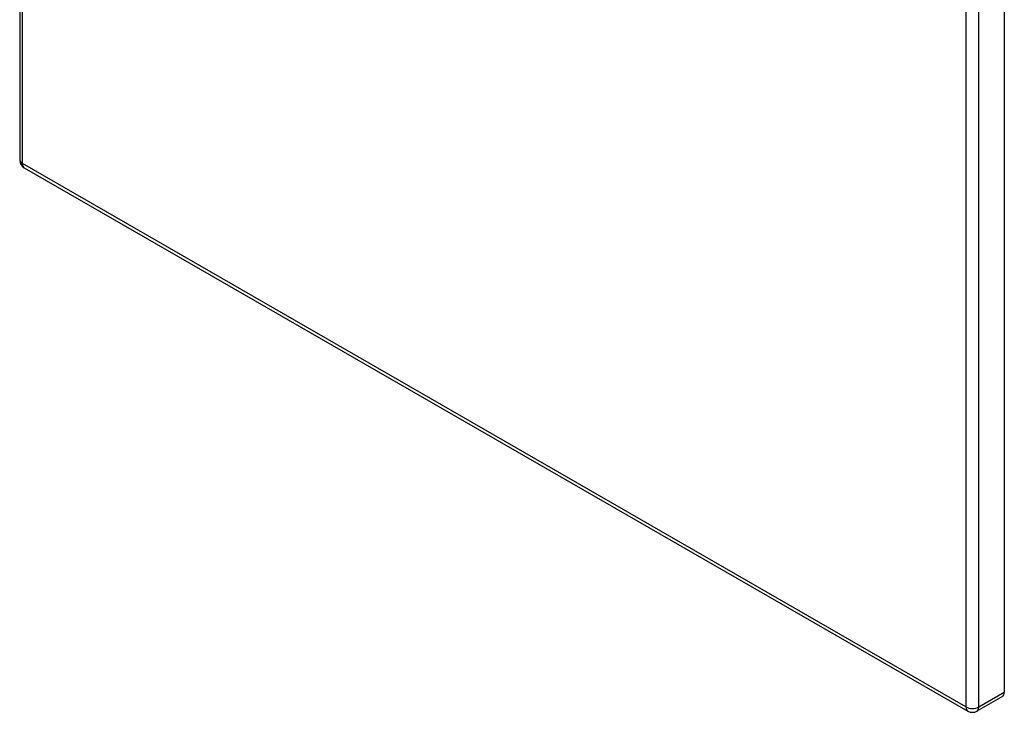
# Model space of a CAD drawing. Header units: inches. Extents: x 146.9 to 165.1, y 42 to 91.
# Tile 1 of 6: x 146.9 to 164.3, y 42 to 54.2. Entities that reach past the tile are written whole.
import ezdxf

# ---------------------------------------------------------------- set-up
doc = ezdxf.new("R2010")
doc.units = ezdxf.units.IN
doc.header["$MEASUREMENT"] = 0
doc.layers.add('Visible Edges(ANSI)', color=7, linetype='Continuous', lineweight=25)
doc.layers.add('Visible Tangent Edges(ANSI)', color=7, linetype='Continuous', lineweight=25)

msp = doc.modelspace()

# ---------------------------------------------------------------- linework, layer by layer
at = {"layer": 'Visible Edges(ANSI)'}
for p, q in [((146.893, 90.566), (146.893, 51.748)), ((164.304, 81.153), (164.304, 42.335)), ((146.973, 51.609), (163.658, 42.001)), ((164.271, 42.261), (163.819, 42.001))]:
    msp.add_line(p, q, dxfattribs=at)
for centre, start, end in [((147.054, 51.748), 180, 240.064), ((163.739, 42.14), 240.064, 299.936)]:
    msp.add_arc(centre, 0.161, start, end, dxfattribs=at)
msp.add_ellipse((164.19, 42.4), major_axis=(0.08, -0.14), ratio=0.578093, start_param=0, end_param=0.787332, dxfattribs=at)
at = {"layer": 'Visible Tangent Edges(ANSI)'}
for p, q in [((146.94, 51.683), (146.94, 90.501)), ((163.625, 80.893), (163.625, 42.075)), ((163.852, 42.075), (163.852, 80.893)), ((163.625, 42.075), (146.94, 51.683)), ((163.852, 42.075), (164.304, 42.335))]:
    msp.add_line(p, q, dxfattribs=at)
for centre, major_axis, ratio, start_param, end_param in [((147.054, 51.748), (-0.161, 0), 0.575862, 0, 0.785398), ((147.054, 51.748), (-0.08, -0.14), 0.578093, 5.495853, 6.283185), ((163.739, 42.14), (-0.08, -0.14), 0.578093, 5.495853, 6.283185), ((163.739, 42.14), (0.161, 0), 0.575862, 3.926991, 5.497787), ((163.739, 42.14), (0.08, -0.14), 0.578093, 0, 0.787332)]:
    msp.add_ellipse(centre, major_axis=major_axis, ratio=ratio, start_param=start_param, end_param=end_param, dxfattribs=at)

doc.saveas('drawing.dxf')
